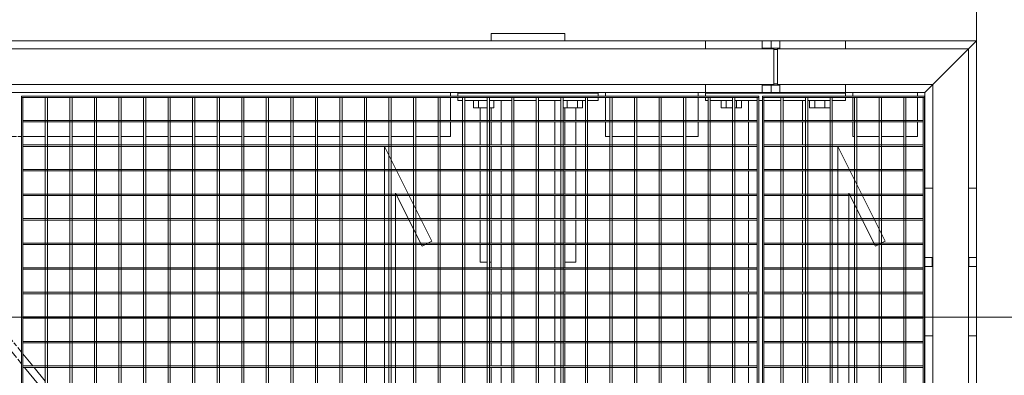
# Model space of a CAD drawing. Header units: metres. Extents: x 70279.8 to 70377.7, y 409251.8 to 409331.5.
# Tile 67 of 244: x 70325.702 to 70327.038, y 409297.771 to 409298.254. Entities that reach past the tile are written whole.
import ezdxf

# ---------------------------------------------------------------- set-up
doc = ezdxf.new("R2010")
doc.units = ezdxf.units.M
doc.linetypes.add('DASHEDX2', pattern=[9.525, 6.35, -3.175])
for name, color, linetype, lineweight in [('Bout', 3, 'Continuous', 0), ('CONTINUOUS', 7, 'Continuous', 18), ('Onderdeel', 2, 'Continuous', 0)]:
    doc.layers.add(name, color=color, linetype=linetype, lineweight=lineweight)
doc.layers.add('stairs&pedestrian', color=2, linetype='Continuous')

# ---------------------------------------------------------------- blocks, each defined once
blk = doc.blocks.new('stelconplaat')
at = {"layer": 'CONTINUOUS'}
for p, q in [((0, 2000), (2000, 2000)), ((0, 0), (0, 2000)), ((2000, 2000), (2000, 0)), ((2000, 0), (0, 0))]:
    blk.add_line(p, q, dxfattribs=at)
blk = doc.blocks.new('*A1294')
at = {"layer": 'Onderdeel', "linetype": 'Continuous', "lineweight": 0}
for p, q in [((884.797, -174.738), (883.831, -174.738)), ((883.831, -174.738), (883.831, -200.812)), ((884.797, -200.812), (884.797, -174.738)), ((884.797, -200.812), (883.831, -200.812))]:
    blk.add_line(p, q, dxfattribs=at)
blk = doc.blocks.new('*A1296')
at = {"layer": 'Onderdeel', "linetype": 'Continuous', "lineweight": 0}
for p, q in [((883.614, -198.962), (883.614, -176.588)), ((885.014, -198.962), (885.014, -176.588)), ((883.614, -204.909), (883.614, -202.762)), ((885.014, -206.309), (885.014, -202.762)), ((883.831, -205.126), (883.614, -204.909)), ((885.014, -206.309), (884.797, -206.092))]:
    blk.add_line(p, q, dxfattribs=at)
blk = doc.blocks.new('*A1298')
at = {"layer": 'Onderdeel', "linetype": 'Continuous', "lineweight": 0}
for p, q in [((875.53, -193.145), (876.156, -193.145)), ((876.196, -193.145), (876.822, -193.145)), ((876.862, -193.145), (877.488, -193.145)), ((877.528, -193.145), (878.154, -193.145)), ((878.194, -193.145), (878.82, -193.145)), ((878.86, -193.145), (879.486, -193.145)), ((879.526, -193.145), (880.152, -193.145)), ((880.192, -193.145), (880.818, -193.145)), ((880.858, -193.145), (881.484, -193.145)), ((881.524, -193.145), (882.15, -193.145)), ((882.19, -193.145), (882.816, -193.145)), ((882.856, -193.145), (883.194, -193.145)), ((883.594, -193.145), (883.614, -193.145)), ((885.014, -193.145), (885.214, -193.145)), ((885.214, -193.145), (885.214, -195.145)), ((875.53, -195.145), (876.156, -195.145)), ((876.196, -195.145), (876.822, -195.145)), ((876.862, -195.145), (877.488, -195.145)), ((877.528, -195.145), (878.154, -195.145)), ((878.194, -195.145), (878.82, -195.145)), ((878.86, -195.145), (879.486, -195.145)), ((879.526, -195.145), (880.152, -195.145)), ((880.192, -195.145), (880.818, -195.145)), ((880.858, -195.145), (881.484, -195.145)), ((881.524, -195.145), (882.15, -195.145)), ((882.19, -195.145), (882.816, -195.145)), ((882.856, -195.145), (883.194, -195.145)), ((883.594, -195.145), (883.614, -195.145)), ((885.014, -195.145), (885.214, -195.145))]:
    blk.add_line(p, q, dxfattribs=at)
blk = doc.blocks.new('*A1299')
at = {"layer": 'Onderdeel', "linetype": 'Continuous', "lineweight": 0}
for p, q in [((875.53, -200.132), (876.156, -200.132)), ((876.196, -200.132), (876.822, -200.132)), ((876.862, -200.132), (877.488, -200.132)), ((877.528, -200.132), (878.154, -200.132)), ((878.194, -200.132), (878.82, -200.132)), ((878.86, -200.132), (879.486, -200.132)), ((879.526, -200.132), (880.152, -200.132)), ((880.192, -200.132), (880.818, -200.132)), ((880.858, -200.132), (881.484, -200.132)), ((881.524, -200.132), (882.15, -200.132)), ((882.19, -200.132), (882.816, -200.132)), ((882.856, -200.132), (883.394, -200.132)), ((883.394, -200.364), (883.394, -200.132)), ((883.394, -200.504), (883.394, -200.404)), ((883.394, -201.009), (883.394, -200.544)), ((883.394, -201.592), (883.394, -201.069)), ((875.53, -201.592), (876.156, -201.592)), ((876.196, -201.592), (876.822, -201.592)), ((876.862, -201.592), (877.488, -201.592)), ((877.528, -201.592), (878.154, -201.592)), ((878.194, -201.592), (878.82, -201.592)), ((878.86, -201.592), (879.486, -201.592)), ((879.526, -201.592), (880.152, -201.592)), ((880.192, -201.592), (880.818, -201.592)), ((880.858, -201.592), (881.484, -201.592)), ((881.524, -201.592), (882.15, -201.592)), ((882.19, -201.592), (882.816, -201.592)), ((882.856, -201.592), (883.394, -201.592))]:
    blk.add_line(p, q, dxfattribs=at)
blk = doc.blocks.new('*A1301')
at = {"layer": 'Onderdeel', "linetype": 'Continuous', "lineweight": 0}
for p, q in [((875.53, -193.415), (876.156, -193.415)), ((876.196, -193.415), (876.822, -193.415)), ((876.862, -193.415), (877.488, -193.415)), ((877.528, -193.415), (878.154, -193.415)), ((878.194, -193.415), (878.82, -193.415)), ((878.86, -193.415), (879.486, -193.415)), ((879.526, -193.415), (880.152, -193.415)), ((880.192, -193.415), (880.818, -193.415)), ((880.858, -193.415), (881.484, -193.415)), ((881.524, -193.415), (882.15, -193.415)), ((882.19, -193.415), (882.816, -193.415)), ((882.856, -193.415), (883.394, -193.415)), ((883.394, -193.704), (883.394, -193.415)), ((883.394, -194.37), (883.394, -193.764)), ((883.394, -194.875), (883.394, -194.43)), ((875.53, -194.875), (876.156, -194.875)), ((876.196, -194.875), (876.822, -194.875)), ((876.862, -194.875), (877.488, -194.875)), ((877.528, -194.875), (878.154, -194.875)), ((878.194, -194.875), (878.82, -194.875)), ((878.86, -194.875), (879.486, -194.875)), ((879.526, -194.875), (880.152, -194.875)), ((880.192, -194.875), (880.818, -194.875)), ((880.858, -194.875), (881.484, -194.875)), ((881.524, -194.875), (882.15, -194.875)), ((882.19, -194.875), (882.816, -194.875)), ((882.856, -194.875), (883.394, -194.875))]:
    blk.add_line(p, q, dxfattribs=at)
blk = doc.blocks.new('*A1313')
at = {"layer": 'Onderdeel', "linetype": 'Continuous', "lineweight": 0}
for p, q in [((871.724, -204.909), (877.015, -204.909)), ((881.015, -204.909), (883.614, -204.909)), ((883.831, -205.126), (883.614, -204.909)), ((885.014, -206.309), (884.797, -206.092)), ((871.724, -206.309), (877.015, -206.309)), ((881.015, -206.309), (885.014, -206.309))]:
    blk.add_line(p, q, dxfattribs=at)
blk = doc.blocks.new('*A1314')
at = {"layer": 'Bout', "linetype": 'Continuous', "lineweight": 0}
for p, q in [((883.194, -192.668), (883.194, -193.038)), ((883.194, -192.668), (883.394, -192.668)), ((883.194, -192.807), (883.394, -192.807)), ((883.594, -192.785), (883.614, -192.785)), ((883.194, -193.098), (883.194, -193.222)), ((883.594, -193.105), (883.614, -193.105)), ((883.194, -193.222), (883.394, -193.222)), ((883.194, -195.096), (883.194, -195.622)), ((883.194, -195.207), (883.394, -195.207)), ((883.594, -195.185), (883.614, -195.185)), ((883.194, -195.484), (883.394, -195.484)), ((883.594, -195.505), (883.614, -195.505)), ((883.194, -195.622), (883.394, -195.622))]:
    blk.add_line(p, q, dxfattribs=at)
blk = doc.blocks.new('*A1315')
at = {"layer": 'Bout', "linetype": 'Continuous', "lineweight": 0}
for p, q in [((883.194, -199.385), (883.194, -199.698)), ((883.194, -199.385), (883.394, -199.385)), ((883.194, -199.523), (883.394, -199.523)), ((883.594, -199.502), (883.614, -199.502)), ((883.194, -199.758), (883.194, -199.939)), ((883.194, -199.8), (883.394, -199.8)), ((883.194, -199.939), (883.394, -199.939)), ((883.594, -199.822), (883.614, -199.822)), ((883.194, -201.785), (883.194, -202.339)), ((883.194, -201.785), (883.394, -201.785)), ((883.194, -201.923), (883.394, -201.923)), ((883.594, -201.902), (883.614, -201.902)), ((883.194, -202.2), (883.394, -202.2)), ((883.194, -202.339), (883.394, -202.339)), ((883.594, -202.222), (883.614, -202.222))]:
    blk.add_line(p, q, dxfattribs=at)
blk = doc.blocks.new('*A1316')
at = {"layer": 'Onderdeel', "linetype": 'Continuous', "lineweight": 0}
for p, q in [((879.006, -193.038), (879.006, -192.845)), ((879.006, -192.845), (879.486, -192.845)), ((879.526, -192.845), (880.152, -192.845)), ((880.192, -192.845), (880.818, -192.845)), ((880.858, -192.845), (881.484, -192.845)), ((881.524, -192.845), (882.15, -192.845)), ((882.19, -192.845), (882.816, -192.845)), ((882.856, -192.845), (883.194, -192.845)), ((879.006, -193.145), (879.006, -193.098)), ((879.006, -195.445), (879.006, -195.145)), ((879.006, -195.445), (879.486, -195.445)), ((879.526, -195.445), (880.152, -195.445)), ((880.192, -195.445), (880.818, -195.445)), ((880.858, -195.445), (881.484, -195.445)), ((881.524, -195.445), (882.15, -195.445)), ((882.19, -195.445), (882.816, -195.445)), ((882.856, -195.445), (883.194, -195.445))]:
    blk.add_line(p, q, dxfattribs=at)
blk = doc.blocks.new('*A1317')
at = {"layer": 'Onderdeel', "linetype": 'Continuous', "lineweight": 0}
for p, q in [((883.394, -192.245), (883.474, -192.245)), ((883.394, -192.372), (883.394, -192.245)), ((883.514, -192.245), (883.594, -192.245)), ((883.594, -196.045), (883.594, -192.245)), ((883.394, -193.038), (883.394, -192.432)), ((883.394, -193.704), (883.394, -193.098)), ((883.394, -194.37), (883.394, -193.764)), ((883.394, -195.036), (883.394, -194.43)), ((883.394, -195.702), (883.394, -195.096)), ((883.394, -196.045), (883.394, -195.762)), ((883.394, -196.045), (883.474, -196.045)), ((883.514, -196.045), (883.594, -196.045))]:
    blk.add_line(p, q, dxfattribs=at)
blk = doc.blocks.new('*A1318')
at = {"layer": 'Onderdeel', "linetype": 'Continuous', "lineweight": 0}
for p, q in [((883.394, -198.962), (883.474, -198.962)), ((883.394, -199.032), (883.394, -198.962)), ((883.514, -198.962), (883.594, -198.962)), ((883.594, -202.762), (883.594, -198.962)), ((883.394, -199.698), (883.394, -199.092)), ((883.394, -200.364), (883.394, -199.758)), ((883.394, -200.504), (883.394, -200.404)), ((883.394, -201.009), (883.394, -200.544)), ((883.394, -201.675), (883.394, -201.069)), ((883.394, -202.341), (883.394, -201.735)), ((883.394, -202.762), (883.394, -202.401)), ((883.394, -202.762), (883.474, -202.762)), ((883.514, -202.762), (883.594, -202.762))]:
    blk.add_line(p, q, dxfattribs=at)
blk = doc.blocks.new('*A1319')
at = {"layer": 'Onderdeel', "linetype": 'Continuous', "lineweight": 0}
for p, q in [((883.614, -198.962), (883.831, -198.962)), ((883.614, -200.502), (883.614, -198.962)), ((884.797, -198.962), (885.014, -198.962)), ((885.014, -200.502), (885.014, -198.962)), ((883.614, -202.762), (883.614, -200.982)), ((885.014, -202.762), (885.014, -200.982)), ((883.614, -202.762), (883.831, -202.762)), ((884.797, -202.762), (885.014, -202.762))]:
    blk.add_line(p, q, dxfattribs=at)
blk = doc.blocks.new('*A1320')
at = {"layer": 'Onderdeel', "linetype": 'Continuous', "lineweight": 0}
for p, q in [((877.015, -204.909), (878.895, -204.909)), ((877.015, -205.126), (877.015, -204.909)), ((879.135, -204.909), (881.015, -204.909)), ((881.015, -205.126), (881.015, -204.909)), ((877.015, -206.309), (877.015, -206.092)), ((881.015, -206.309), (881.015, -206.092)), ((877.015, -206.309), (878.895, -206.309)), ((879.135, -206.309), (881.015, -206.309))]:
    blk.add_line(p, q, dxfattribs=at)
blk = doc.blocks.new('*A1321')
at = {"layer": 'Onderdeel', "linetype": 'Continuous', "lineweight": 0}
for p, q in [((882.414, -203.007), (882.414, -202.962)), ((882.414, -202.962), (882.816, -202.962)), ((882.856, -202.962), (883.474, -202.962)), ((883.514, -202.962), (883.614, -202.962)), ((882.414, -203.673), (882.414, -203.067)), ((882.414, -204.339), (882.414, -203.733)), ((882.414, -204.709), (882.414, -204.399)), ((882.414, -204.709), (882.816, -204.709)), ((882.856, -204.709), (883.474, -204.709)), ((883.514, -204.709), (883.614, -204.709))]:
    blk.add_line(p, q, dxfattribs=at)
blk = doc.blocks.new('*A1322')
at = {"layer": 'Onderdeel', "linetype": 'Continuous', "lineweight": 0}
for p, q in [((882.414, -196.368), (882.414, -196.245)), ((882.414, -196.245), (882.816, -196.245)), ((882.856, -196.245), (883.474, -196.245)), ((883.514, -196.245), (883.614, -196.245)), ((882.414, -197.034), (882.414, -196.428)), ((882.414, -197.7), (882.414, -197.094)), ((882.414, -198.366), (882.414, -197.76)), ((882.414, -198.762), (882.414, -198.426)), ((882.414, -198.762), (882.816, -198.762)), ((882.856, -198.762), (883.474, -198.762)), ((883.514, -198.762), (883.614, -198.762))]:
    blk.add_line(p, q, dxfattribs=at)
blk = doc.blocks.new('*A1326')
at = {"layer": 'Onderdeel', "linetype": 'Continuous', "lineweight": 0}
for p, q in [((882.414, -176.934), (882.414, -176.788)), ((882.414, -176.788), (882.816, -176.788)), ((882.856, -176.788), (883.474, -176.788)), ((883.514, -176.788), (883.614, -176.788)), ((882.414, -177.6), (882.414, -176.994)), ((882.414, -178.266), (882.414, -177.66)), ((882.414, -178.932), (882.414, -178.326)), ((882.414, -179.598), (882.414, -178.992)), ((882.414, -180.264), (882.414, -179.658)), ((882.414, -180.404), (882.414, -180.304)), ((882.414, -181.05), (882.414, -180.444)), ((882.414, -181.716), (882.414, -181.11)), ((882.414, -182.382), (882.414, -181.776)), ((882.414, -183.048), (882.414, -182.442)), ((882.414, -183.714), (882.414, -183.108)), ((882.414, -184.38), (882.414, -183.774)), ((882.414, -185.046), (882.414, -184.44)), ((882.414, -185.712), (882.414, -185.106)), ((882.414, -186.378), (882.414, -185.772)), ((882.414, -187.044), (882.414, -186.438)), ((882.414, -187.71), (882.414, -187.104)), ((882.414, -188.376), (882.414, -187.77)), ((882.414, -189.042), (882.414, -188.436)), ((882.414, -189.708), (882.414, -189.102)), ((882.414, -190.374), (882.414, -189.768)), ((882.414, -191.04), (882.414, -190.434)), ((882.414, -191.706), (882.414, -191.1)), ((882.414, -192.045), (882.414, -191.766)), ((882.414, -192.045), (882.816, -192.045)), ((882.856, -192.045), (883.474, -192.045)), ((883.514, -192.045), (883.614, -192.045))]:
    blk.add_line(p, q, dxfattribs=at)
blk = doc.blocks.new('*A1330')
at = {"layer": 'Onderdeel', "linetype": 'Continuous', "lineweight": 0}
for p, q in [((883.831, -205.126), (858.261, -205.126)), ((884.797, -206.092), (883.831, -205.126)), ((858.261, -206.092), (884.797, -206.092))]:
    blk.add_line(p, q, dxfattribs=at)
blk = doc.blocks.new('*A1331')
at = {"layer": 'Onderdeel', "linetype": 'Continuous', "lineweight": 0}
for p, q in [((883.614, -200.982), (883.614, -200.742)), ((883.614, -200.742), (883.814, -200.742)), ((883.814, -200.982), (883.814, -200.742)), ((883.814, -200.742), (883.831, -200.742)), ((883.847, -200.912), (883.847, -200.812)), ((884.78, -200.912), (884.78, -200.812)), ((884.797, -200.742), (884.814, -200.742)), ((884.814, -200.742), (884.814, -200.982)), ((884.814, -200.742), (885.014, -200.742)), ((885.014, -200.982), (885.014, -200.742)), ((883.831, -200.982), (883.614, -200.982)), ((884.814, -200.982), (884.797, -200.982)), ((884.814, -200.982), (885.014, -200.982))]:
    blk.add_line(p, q, dxfattribs=at)
blk = doc.blocks.new('*A1333')
at = {"layer": 'Onderdeel', "linetype": 'Continuous', "lineweight": 0}
for p, q in [((878.895, -204.909), (878.895, -205.126)), ((878.895, -204.909), (879.135, -204.909)), ((878.895, -205.109), (879.135, -205.109)), ((879.135, -204.909), (879.135, -205.126)), ((878.895, -206.092), (878.895, -206.109)), ((878.895, -206.109), (879.135, -206.109)), ((878.895, -206.109), (878.895, -206.309)), ((879.135, -206.092), (879.135, -206.309)), ((878.895, -206.309), (879.135, -206.309))]:
    blk.add_line(p, q, dxfattribs=at)
blk = doc.blocks.new('*A1336')
at = {"layer": 'Onderdeel', "linetype": 'Continuous', "lineweight": 0}
for p, q in [((884.797, -200.912), (883.831, -200.912)), ((883.831, -205.126), (883.831, -200.912)), ((884.797, -206.092), (884.797, -200.912)), ((883.831, -205.126), (884.797, -206.092))]:
    blk.add_line(p, q, dxfattribs=at)
blk = doc.blocks.new('*A1507')
at = {"layer": 'Onderdeel', "linetype": 'Continuous', "lineweight": 0}
for p, q in [((883.474, -204.864), (859.554, -204.864)), ((883.474, -204.864), (883.474, -204.904)), ((883.474, -204.904), (859.554, -204.904))]:
    blk.add_line(p, q, dxfattribs=at)
blk = doc.blocks.new('*A1508')
at = {"layer": 'Onderdeel', "linetype": 'Continuous', "lineweight": 0}
for p, q in [((859.554, -201.009), (883.474, -201.009)), ((883.474, -201.069), (859.554, -201.069)), ((883.474, -201.009), (883.474, -201.069))]:
    blk.add_line(p, q, dxfattribs=at)
blk = doc.blocks.new('*A1509')
at = {"layer": 'Onderdeel', "linetype": 'Continuous', "lineweight": 0}
for p, q in [((882.15, -202.554), (862.15, -202.554)), ((882.15, -202.554), (879.581, -203.838)), ((880.879, -202.854), (860.879, -202.854)), ((880.879, -202.854), (879.447, -203.57)), ((879.581, -203.838), (879.447, -203.57))]:
    blk.add_line(p, q, dxfattribs=at)
blk = doc.blocks.new('*A1510')
at = {"layer": 'Onderdeel', "linetype": 'Continuous', "lineweight": 0}
for p, q in [((883.474, -201.675), (863.5, -201.675)), ((883.474, -201.675), (883.474, -201.735)), ((883.474, -201.735), (863.53, -201.735))]:
    blk.add_line(p, q, dxfattribs=at)
blk = doc.blocks.new('*A1511')
at = {"layer": 'Onderdeel', "linetype": 'Continuous', "lineweight": 0}
for p, q in [((883.474, -202.401), (862.456, -202.401)), ((883.474, -202.341), (862.576, -202.341)), ((883.474, -202.341), (883.474, -202.401))]:
    blk.add_line(p, q, dxfattribs=at)
blk = doc.blocks.new('*A1512')
at = {"layer": 'Onderdeel', "linetype": 'Continuous', "lineweight": 0}
for p, q in [((880.573, -203.007), (859.554, -203.007)), ((883.474, -203.007), (881.244, -203.007)), ((883.474, -203.007), (883.474, -203.067)), ((880.453, -203.067), (859.554, -203.067)), ((883.474, -203.067), (881.124, -203.067))]:
    blk.add_line(p, q, dxfattribs=at)
at = {"layer": 'Onderdeel', "linetype": 'DASHEDX2', "lineweight": 0}
for p, q in [((881.244, -203.007), (880.573, -203.007)), ((881.124, -203.067), (880.453, -203.067))]:
    blk.add_line(p, q, dxfattribs=at)
blk = doc.blocks.new('*A1513')
at = {"layer": 'Onderdeel', "linetype": 'Continuous', "lineweight": 0}
for p, q in [((879.499, -203.673), (859.554, -203.673)), ((879.529, -203.733), (859.554, -203.733)), ((883.474, -203.733), (879.792, -203.733)), ((883.474, -203.673), (879.912, -203.673)), ((883.474, -203.673), (883.474, -203.733))]:
    blk.add_line(p, q, dxfattribs=at)
at = {"layer": 'Onderdeel', "linetype": 'DASHEDX2', "lineweight": 0}
for p, q in [((879.912, -203.673), (879.499, -203.673)), ((879.792, -203.733), (879.529, -203.733))]:
    blk.add_line(p, q, dxfattribs=at)
blk = doc.blocks.new('*A1514')
at = {"layer": 'Onderdeel', "linetype": 'Continuous', "lineweight": 0}
for p, q in [((859.554, -204.339), (883.474, -204.339)), ((883.474, -204.339), (883.474, -204.399)), ((883.474, -204.399), (859.554, -204.399))]:
    blk.add_line(p, q, dxfattribs=at)
blk = doc.blocks.new('*A1515')
at = {"layer": 'Onderdeel', "linetype": 'Continuous', "lineweight": 0}
for p, q in [((883.474, -200.504), (859.554, -200.504)), ((859.554, -200.544), (883.474, -200.544)), ((883.474, -200.544), (883.474, -200.504))]:
    blk.add_line(p, q, dxfattribs=at)
blk = doc.blocks.new('*A1526')
at = {"layer": 'Onderdeel', "linetype": 'Continuous', "lineweight": 0}
for p, q in [((883.474, -180.404), (859.554, -180.404)), ((859.554, -180.444), (883.474, -180.444)), ((883.474, -180.444), (883.474, -180.404))]:
    blk.add_line(p, q, dxfattribs=at)
blk = doc.blocks.new('*A1527')
at = {"layer": 'Onderdeel', "linetype": 'Continuous', "lineweight": 0}
for p, q in [((883.474, -180.404), (883.474, -200.404)), ((883.514, -180.404), (883.474, -180.404)), ((883.514, -200.404), (883.514, -180.404)), ((883.474, -200.404), (883.514, -200.404))]:
    blk.add_line(p, q, dxfattribs=at)
blk = doc.blocks.new('*A1528')
at = {"layer": 'Onderdeel', "linetype": 'Continuous', "lineweight": 0}
for p, q in [((883.474, -200.364), (859.554, -200.364)), ((883.474, -200.404), (859.554, -200.404)), ((883.474, -200.364), (883.474, -200.404))]:
    blk.add_line(p, q, dxfattribs=at)
blk = doc.blocks.new('*A1530')
at = {"layer": 'Onderdeel', "linetype": 'Continuous', "lineweight": 0}
for p, q in [((859.554, -181.05), (883.474, -181.05)), ((883.474, -181.11), (859.554, -181.11)), ((883.474, -181.05), (883.474, -181.11))]:
    blk.add_line(p, q, dxfattribs=at)
blk = doc.blocks.new('*A1531')
at = {"layer": 'Onderdeel', "linetype": 'Continuous', "lineweight": 0}
for p, q in [((882.816, -180.444), (882.816, -200.364)), ((882.856, -180.444), (882.816, -180.444)), ((882.856, -180.444), (882.856, -200.364)), ((882.856, -200.364), (882.816, -200.364))]:
    blk.add_line(p, q, dxfattribs=at)
blk = doc.blocks.new('*A1532')
at = {"layer": 'Onderdeel', "linetype": 'Continuous', "lineweight": 0}
for p, q in [((882.15, -190.254), (862.15, -190.254)), ((882.15, -190.254), (879.581, -191.538)), ((880.879, -190.554), (860.879, -190.554)), ((880.879, -190.554), (879.447, -191.27)), ((879.581, -191.538), (879.447, -191.27))]:
    blk.add_line(p, q, dxfattribs=at)
blk = doc.blocks.new('*A1533')
at = {"layer": 'Onderdeel', "linetype": 'Continuous', "lineweight": 0}
for p, q in [((882.15, -180.444), (882.15, -200.364)), ((882.19, -180.444), (882.15, -180.444)), ((882.19, -180.444), (882.19, -200.364)), ((882.19, -200.364), (882.15, -200.364))]:
    blk.add_line(p, q, dxfattribs=at)
blk = doc.blocks.new('*A1534')
at = {"layer": 'Onderdeel', "linetype": 'Continuous', "lineweight": 0}
for p, q in [((881.484, -180.444), (881.484, -190.254)), ((881.524, -180.444), (881.484, -180.444)), ((881.524, -180.444), (881.524, -190.254)), ((881.484, -200.364), (881.484, -190.587)), ((881.524, -190.567), (881.524, -200.364)), ((881.524, -200.364), (881.484, -200.364))]:
    blk.add_line(p, q, dxfattribs=at)
at = {"layer": 'Onderdeel', "linetype": 'DASHEDX2', "lineweight": 0}
for p, q in [((881.484, -190.254), (881.484, -190.587)), ((881.524, -190.254), (881.524, -190.567))]:
    blk.add_line(p, q, dxfattribs=at)
blk = doc.blocks.new('*A1535')
at = {"layer": 'Onderdeel', "linetype": 'Continuous', "lineweight": 0}
for p, q in [((880.818, -180.444), (880.818, -190.254)), ((880.858, -180.444), (880.818, -180.444)), ((880.858, -180.444), (880.858, -190.254)), ((880.818, -190.554), (880.818, -190.584)), ((880.858, -190.554), (880.858, -190.564)), ((880.818, -190.92), (880.818, -200.364)), ((880.858, -190.9), (880.858, -200.364)), ((880.858, -200.364), (880.818, -200.364))]:
    blk.add_line(p, q, dxfattribs=at)
at = {"layer": 'Onderdeel', "linetype": 'DASHEDX2', "lineweight": 0}
for p, q in [((880.818, -190.254), (880.818, -190.554)), ((880.858, -190.254), (880.858, -190.9)), ((880.818, -190.584), (880.818, -190.92))]:
    blk.add_line(p, q, dxfattribs=at)
blk = doc.blocks.new('*A1536')
at = {"layer": 'Onderdeel', "linetype": 'Continuous', "lineweight": 0}
for p, q in [((880.152, -180.444), (880.152, -190.254)), ((880.192, -180.444), (880.152, -180.444)), ((880.192, -180.444), (880.192, -190.254)), ((880.152, -190.554), (880.152, -190.917)), ((880.192, -190.554), (880.192, -190.897)), ((880.152, -191.253), (880.152, -200.364)), ((880.192, -191.233), (880.192, -200.364)), ((880.192, -200.364), (880.152, -200.364))]:
    blk.add_line(p, q, dxfattribs=at)
at = {"layer": 'Onderdeel', "linetype": 'DASHEDX2', "lineweight": 0}
for p, q in [((880.152, -190.254), (880.152, -190.554)), ((880.192, -190.254), (880.192, -190.554)), ((880.152, -190.917), (880.152, -191.253)), ((880.192, -190.897), (880.192, -191.233))]:
    blk.add_line(p, q, dxfattribs=at)
blk = doc.blocks.new('*A1537')
at = {"layer": 'Onderdeel', "linetype": 'Continuous', "lineweight": 0}
for p, q in [((879.486, -180.444), (879.486, -190.254)), ((879.526, -180.444), (879.486, -180.444)), ((879.526, -180.444), (879.526, -190.254)), ((879.486, -190.554), (879.486, -191.25)), ((879.526, -190.554), (879.526, -191.23)), ((879.486, -191.348), (879.486, -200.364)), ((879.526, -191.428), (879.526, -200.364)), ((879.526, -200.364), (879.486, -200.364))]:
    blk.add_line(p, q, dxfattribs=at)
at = {"layer": 'Onderdeel', "linetype": 'DASHEDX2', "lineweight": 0}
for p, q in [((879.486, -190.254), (879.486, -190.554)), ((879.526, -190.254), (879.526, -190.554)), ((879.486, -191.25), (879.486, -191.348)), ((879.526, -191.23), (879.526, -191.428))]:
    blk.add_line(p, q, dxfattribs=at)
blk = doc.blocks.new('*A1538')
at = {"layer": 'Onderdeel', "linetype": 'Continuous', "lineweight": 0}
for p, q in [((878.82, -180.444), (878.82, -190.254)), ((878.86, -180.444), (878.82, -180.444)), ((878.86, -180.444), (878.86, -190.254)), ((878.82, -200.364), (878.82, -190.554)), ((878.86, -190.554), (878.86, -200.364)), ((878.86, -200.364), (878.82, -200.364))]:
    blk.add_line(p, q, dxfattribs=at)
at = {"layer": 'Onderdeel', "linetype": 'DASHEDX2', "lineweight": 0}
for p, q in [((878.82, -190.254), (878.82, -190.554)), ((878.86, -190.254), (878.86, -190.554))]:
    blk.add_line(p, q, dxfattribs=at)
blk = doc.blocks.new('*A1539')
at = {"layer": 'Onderdeel', "linetype": 'Continuous', "lineweight": 0}
for p, q in [((878.154, -180.444), (878.154, -190.254)), ((878.194, -180.444), (878.154, -180.444)), ((878.194, -180.444), (878.194, -190.254)), ((878.154, -200.364), (878.154, -190.554)), ((878.194, -190.554), (878.194, -200.364)), ((878.194, -200.364), (878.154, -200.364))]:
    blk.add_line(p, q, dxfattribs=at)
at = {"layer": 'Onderdeel', "linetype": 'DASHEDX2', "lineweight": 0}
for p, q in [((878.154, -190.254), (878.154, -190.554)), ((878.194, -190.254), (878.194, -190.554))]:
    blk.add_line(p, q, dxfattribs=at)
blk = doc.blocks.new('*A1540')
at = {"layer": 'Onderdeel', "linetype": 'Continuous', "lineweight": 0}
for p, q in [((877.488, -180.444), (877.488, -190.254)), ((877.528, -180.444), (877.488, -180.444)), ((877.528, -180.444), (877.528, -190.254)), ((877.488, -200.364), (877.488, -190.554)), ((877.528, -190.554), (877.528, -200.364)), ((877.528, -200.364), (877.488, -200.364))]:
    blk.add_line(p, q, dxfattribs=at)
at = {"layer": 'Onderdeel', "linetype": 'DASHEDX2', "lineweight": 0}
for p, q in [((877.488, -190.254), (877.488, -190.554)), ((877.528, -190.254), (877.528, -190.554))]:
    blk.add_line(p, q, dxfattribs=at)
blk = doc.blocks.new('*A1541')
at = {"layer": 'Onderdeel', "linetype": 'Continuous', "lineweight": 0}
for p, q in [((876.822, -180.444), (876.822, -190.254)), ((876.862, -180.444), (876.822, -180.444)), ((876.862, -180.444), (876.862, -190.254)), ((876.822, -200.364), (876.822, -190.554)), ((876.862, -190.554), (876.862, -200.364)), ((876.862, -200.364), (876.822, -200.364))]:
    blk.add_line(p, q, dxfattribs=at)
at = {"layer": 'Onderdeel', "linetype": 'DASHEDX2', "lineweight": 0}
for p, q in [((876.822, -190.254), (876.822, -190.554)), ((876.862, -190.254), (876.862, -190.554))]:
    blk.add_line(p, q, dxfattribs=at)
blk = doc.blocks.new('*A1542')
at = {"layer": 'Onderdeel', "linetype": 'Continuous', "lineweight": 0}
for p, q in [((876.156, -180.444), (876.156, -190.254)), ((876.196, -180.444), (876.156, -180.444)), ((876.196, -180.444), (876.196, -190.254)), ((876.156, -200.364), (876.156, -190.554)), ((876.196, -190.554), (876.196, -200.364)), ((876.196, -200.364), (876.156, -200.364))]:
    blk.add_line(p, q, dxfattribs=at)
at = {"layer": 'Onderdeel', "linetype": 'DASHEDX2', "lineweight": 0}
for p, q in [((876.156, -190.254), (876.156, -190.554)), ((876.196, -190.254), (876.196, -190.554))]:
    blk.add_line(p, q, dxfattribs=at)
blk = doc.blocks.new('*A1567')
at = {"layer": 'Onderdeel', "linetype": 'Continuous', "lineweight": 0}
for p, q in [((859.554, -181.716), (883.474, -181.716)), ((883.474, -181.776), (859.554, -181.776)), ((883.474, -181.716), (883.474, -181.776))]:
    blk.add_line(p, q, dxfattribs=at)
blk = doc.blocks.new('*A1568')
at = {"layer": 'Onderdeel', "linetype": 'Continuous', "lineweight": 0}
for p, q in [((859.554, -182.382), (883.474, -182.382)), ((883.474, -182.442), (859.554, -182.442)), ((883.474, -182.382), (883.474, -182.442))]:
    blk.add_line(p, q, dxfattribs=at)
blk = doc.blocks.new('*A1569')
at = {"layer": 'Onderdeel', "linetype": 'Continuous', "lineweight": 0}
for p, q in [((859.554, -183.048), (883.474, -183.048)), ((883.474, -183.108), (859.554, -183.108)), ((883.474, -183.048), (883.474, -183.108))]:
    blk.add_line(p, q, dxfattribs=at)
blk = doc.blocks.new('*A1570')
at = {"layer": 'Onderdeel', "linetype": 'Continuous', "lineweight": 0}
for p, q in [((859.554, -183.714), (883.474, -183.714)), ((883.474, -183.774), (859.554, -183.774)), ((883.474, -183.714), (883.474, -183.774))]:
    blk.add_line(p, q, dxfattribs=at)
blk = doc.blocks.new('*A1571')
at = {"layer": 'Onderdeel', "linetype": 'Continuous', "lineweight": 0}
for p, q in [((859.554, -184.38), (883.474, -184.38)), ((883.474, -184.44), (859.554, -184.44)), ((883.474, -184.38), (883.474, -184.44))]:
    blk.add_line(p, q, dxfattribs=at)
blk = doc.blocks.new('*A1572')
at = {"layer": 'Onderdeel', "linetype": 'Continuous', "lineweight": 0}
for p, q in [((859.554, -185.046), (883.474, -185.046)), ((883.474, -185.106), (859.554, -185.106)), ((883.474, -185.046), (883.474, -185.106))]:
    blk.add_line(p, q, dxfattribs=at)
blk = doc.blocks.new('*A1573')
at = {"layer": 'Onderdeel', "linetype": 'Continuous', "lineweight": 0}
for p, q in [((859.554, -185.712), (883.474, -185.712)), ((883.474, -185.772), (859.554, -185.772)), ((883.474, -185.712), (883.474, -185.772))]:
    blk.add_line(p, q, dxfattribs=at)
blk = doc.blocks.new('*A1574')
at = {"layer": 'Onderdeel', "linetype": 'Continuous', "lineweight": 0}
for p, q in [((859.554, -186.378), (883.474, -186.378)), ((883.474, -186.438), (859.554, -186.438)), ((883.474, -186.378), (883.474, -186.438))]:
    blk.add_line(p, q, dxfattribs=at)
blk = doc.blocks.new('*A1575')
at = {"layer": 'Onderdeel', "linetype": 'Continuous', "lineweight": 0}
for p, q in [((859.554, -187.044), (883.474, -187.044)), ((883.474, -187.104), (859.554, -187.104)), ((883.474, -187.044), (883.474, -187.104))]:
    blk.add_line(p, q, dxfattribs=at)
blk = doc.blocks.new('*A1576')
at = {"layer": 'Onderdeel', "linetype": 'Continuous', "lineweight": 0}
for p, q in [((859.554, -187.71), (883.474, -187.71)), ((883.474, -187.77), (859.554, -187.77)), ((883.474, -187.71), (883.474, -187.77))]:
    blk.add_line(p, q, dxfattribs=at)
blk = doc.blocks.new('*A1577')
at = {"layer": 'Onderdeel', "linetype": 'Continuous', "lineweight": 0}
for p, q in [((859.554, -188.376), (883.474, -188.376)), ((883.474, -188.436), (859.554, -188.436)), ((883.474, -188.376), (883.474, -188.436))]:
    blk.add_line(p, q, dxfattribs=at)
blk = doc.blocks.new('*A1578')
at = {"layer": 'Onderdeel', "linetype": 'Continuous', "lineweight": 0}
for p, q in [((859.554, -189.042), (883.474, -189.042)), ((883.474, -189.102), (859.554, -189.102)), ((883.474, -189.042), (883.474, -189.102))]:
    blk.add_line(p, q, dxfattribs=at)
blk = doc.blocks.new('*A1579')
at = {"layer": 'Onderdeel', "linetype": 'Continuous', "lineweight": 0}
for p, q in [((883.474, -189.768), (863.122, -189.768)), ((883.474, -189.708), (863.242, -189.708)), ((883.474, -189.708), (883.474, -189.768))]:
    blk.add_line(p, q, dxfattribs=at)
blk = doc.blocks.new('*A1580')
at = {"layer": 'Onderdeel', "linetype": 'DASHEDX2', "lineweight": 0}
for p, q in [((881.79, -190.434), (861.119, -190.434)), ((881.91, -190.374), (861.239, -190.374))]:
    blk.add_line(p, q, dxfattribs=at)
at = {"layer": 'Onderdeel', "linetype": 'Continuous', "lineweight": 0}
for p, q in [((883.474, -190.434), (881.79, -190.434)), ((883.474, -190.374), (881.91, -190.374)), ((883.474, -190.374), (883.474, -190.434))]:
    blk.add_line(p, q, dxfattribs=at)
blk = doc.blocks.new('*A1581')
at = {"layer": 'Onderdeel', "linetype": 'Continuous', "lineweight": 0}
for p, q in [((879.907, -191.04), (859.554, -191.04)), ((879.787, -191.1), (859.554, -191.1)), ((883.474, -191.1), (880.458, -191.1)), ((883.474, -191.04), (880.578, -191.04)), ((883.474, -191.04), (883.474, -191.1))]:
    blk.add_line(p, q, dxfattribs=at)
at = {"layer": 'Onderdeel', "linetype": 'DASHEDX2', "lineweight": 0}
for p, q in [((880.458, -191.1), (879.787, -191.1)), ((880.578, -191.04), (879.907, -191.04))]:
    blk.add_line(p, q, dxfattribs=at)
blk = doc.blocks.new('*A1582')
at = {"layer": 'Onderdeel', "linetype": 'Continuous', "lineweight": 0}
for p, q in [((859.554, -191.706), (883.474, -191.706)), ((883.474, -191.766), (859.554, -191.766)), ((883.474, -191.706), (883.474, -191.766))]:
    blk.add_line(p, q, dxfattribs=at)
blk = doc.blocks.new('*A1583')
at = {"layer": 'Onderdeel', "linetype": 'Continuous', "lineweight": 0}
for p, q in [((859.554, -192.372), (883.474, -192.372)), ((883.474, -192.432), (859.554, -192.432)), ((883.474, -192.372), (883.474, -192.432))]:
    blk.add_line(p, q, dxfattribs=at)
blk = doc.blocks.new('*A1584')
at = {"layer": 'Onderdeel', "linetype": 'Continuous', "lineweight": 0}
for p, q in [((859.554, -193.038), (883.474, -193.038)), ((883.474, -193.098), (859.554, -193.098)), ((883.474, -193.038), (883.474, -193.098))]:
    blk.add_line(p, q, dxfattribs=at)
blk = doc.blocks.new('*A1585')
at = {"layer": 'Onderdeel', "linetype": 'Continuous', "lineweight": 0}
for p, q in [((859.554, -193.704), (883.474, -193.704)), ((883.474, -193.764), (859.554, -193.764)), ((883.474, -193.704), (883.474, -193.764))]:
    blk.add_line(p, q, dxfattribs=at)
blk = doc.blocks.new('*A1586')
at = {"layer": 'Onderdeel', "linetype": 'Continuous', "lineweight": 0}
for p, q in [((859.554, -194.37), (883.474, -194.37)), ((883.474, -194.43), (859.554, -194.43)), ((883.474, -194.37), (883.474, -194.43))]:
    blk.add_line(p, q, dxfattribs=at)
blk = doc.blocks.new('*A1587')
at = {"layer": 'Onderdeel', "linetype": 'Continuous', "lineweight": 0}
for p, q in [((859.554, -195.036), (883.474, -195.036)), ((883.474, -195.096), (859.554, -195.096)), ((883.474, -195.036), (883.474, -195.096))]:
    blk.add_line(p, q, dxfattribs=at)
blk = doc.blocks.new('*A1588')
at = {"layer": 'Onderdeel', "linetype": 'Continuous', "lineweight": 0}
for p, q in [((859.554, -195.702), (883.474, -195.702)), ((883.474, -195.762), (859.554, -195.762)), ((883.474, -195.702), (883.474, -195.762))]:
    blk.add_line(p, q, dxfattribs=at)
blk = doc.blocks.new('*A1589')
at = {"layer": 'Onderdeel', "linetype": 'Continuous', "lineweight": 0}
for p, q in [((859.554, -196.368), (883.474, -196.368)), ((883.474, -196.428), (859.554, -196.428)), ((883.474, -196.368), (883.474, -196.428))]:
    blk.add_line(p, q, dxfattribs=at)
blk = doc.blocks.new('*A1590')
at = {"layer": 'Onderdeel', "linetype": 'Continuous', "lineweight": 0}
for p, q in [((859.554, -197.034), (883.474, -197.034)), ((883.474, -197.094), (859.554, -197.094)), ((883.474, -197.034), (883.474, -197.094))]:
    blk.add_line(p, q, dxfattribs=at)
blk = doc.blocks.new('*A1591')
at = {"layer": 'Onderdeel', "linetype": 'Continuous', "lineweight": 0}
for p, q in [((859.554, -197.7), (883.474, -197.7)), ((883.474, -197.76), (859.554, -197.76)), ((883.474, -197.7), (883.474, -197.76))]:
    blk.add_line(p, q, dxfattribs=at)
blk = doc.blocks.new('*A1592')
at = {"layer": 'Onderdeel', "linetype": 'Continuous', "lineweight": 0}
for p, q in [((859.554, -198.366), (883.474, -198.366)), ((883.474, -198.426), (859.554, -198.426)), ((883.474, -198.366), (883.474, -198.426))]:
    blk.add_line(p, q, dxfattribs=at)
blk = doc.blocks.new('*A1593')
at = {"layer": 'Onderdeel', "linetype": 'Continuous', "lineweight": 0}
for p, q in [((859.554, -199.032), (883.474, -199.032)), ((883.474, -199.092), (859.554, -199.092)), ((883.474, -199.032), (883.474, -199.092))]:
    blk.add_line(p, q, dxfattribs=at)
blk = doc.blocks.new('*A1594')
at = {"layer": 'Onderdeel', "linetype": 'Continuous', "lineweight": 0}
for p, q in [((859.554, -199.698), (883.474, -199.698)), ((883.474, -199.758), (859.554, -199.758)), ((883.474, -199.698), (883.474, -199.758))]:
    blk.add_line(p, q, dxfattribs=at)
blk = doc.blocks.new('*A1607')
at = {"layer": 'Onderdeel', "linetype": 'Continuous', "lineweight": 0}
for p, q in [((876.822, -200.544), (876.822, -202.554)), ((876.862, -200.544), (876.822, -200.544)), ((876.862, -200.544), (876.862, -202.554)), ((876.822, -204.864), (876.822, -202.854)), ((876.862, -202.854), (876.862, -204.864)), ((876.862, -204.864), (876.822, -204.864))]:
    blk.add_line(p, q, dxfattribs=at)
at = {"layer": 'Onderdeel', "linetype": 'DASHEDX2', "lineweight": 0}
for p, q in [((876.822, -202.554), (876.822, -202.854)), ((876.862, -202.554), (876.862, -202.854))]:
    blk.add_line(p, q, dxfattribs=at)
blk = doc.blocks.new('*A1608')
at = {"layer": 'Onderdeel', "linetype": 'Continuous', "lineweight": 0}
for p, q in [((876.156, -200.544), (876.156, -202.554)), ((876.196, -200.544), (876.156, -200.544)), ((876.196, -200.544), (876.196, -202.554)), ((876.156, -204.864), (876.156, -202.854)), ((876.196, -202.854), (876.196, -204.864)), ((876.196, -204.864), (876.156, -204.864))]:
    blk.add_line(p, q, dxfattribs=at)
at = {"layer": 'Onderdeel', "linetype": 'DASHEDX2', "lineweight": 0}
for p, q in [((876.156, -202.554), (876.156, -202.854)), ((876.196, -202.554), (876.196, -202.854))]:
    blk.add_line(p, q, dxfattribs=at)
blk = doc.blocks.new('*A1622')
at = {"layer": 'Onderdeel', "linetype": 'Continuous', "lineweight": 0}
for p, q in [((883.474, -200.504), (883.474, -204.904)), ((883.514, -200.504), (883.474, -200.504)), ((883.514, -204.904), (883.514, -200.504)), ((883.474, -204.904), (883.514, -204.904))]:
    blk.add_line(p, q, dxfattribs=at)
blk = doc.blocks.new('*A1623')
at = {"layer": 'Onderdeel', "linetype": 'Continuous', "lineweight": 0}
for p, q in [((882.816, -200.544), (882.816, -204.864)), ((882.856, -200.544), (882.816, -200.544)), ((882.856, -200.544), (882.856, -204.864)), ((882.856, -204.864), (882.816, -204.864))]:
    blk.add_line(p, q, dxfattribs=at)
blk = doc.blocks.new('*A1624')
at = {"layer": 'Onderdeel', "linetype": 'Continuous', "lineweight": 0}
for p, q in [((882.15, -200.544), (882.15, -204.864)), ((882.19, -200.544), (882.15, -200.544)), ((882.19, -200.544), (882.19, -204.864)), ((882.19, -204.864), (882.15, -204.864))]:
    blk.add_line(p, q, dxfattribs=at)
blk = doc.blocks.new('*A1625')
at = {"layer": 'Onderdeel', "linetype": 'Continuous', "lineweight": 0}
for p, q in [((881.484, -200.544), (881.484, -202.554)), ((881.524, -200.544), (881.484, -200.544)), ((881.524, -200.544), (881.524, -202.554)), ((881.484, -204.864), (881.484, -202.887)), ((881.524, -202.867), (881.524, -204.864)), ((881.524, -204.864), (881.484, -204.864))]:
    blk.add_line(p, q, dxfattribs=at)
at = {"layer": 'Onderdeel', "linetype": 'DASHEDX2', "lineweight": 0}
for p, q in [((881.484, -202.554), (881.484, -202.887)), ((881.524, -202.554), (881.524, -202.867))]:
    blk.add_line(p, q, dxfattribs=at)
blk = doc.blocks.new('*A1626')
at = {"layer": 'Onderdeel', "linetype": 'Continuous', "lineweight": 0}
for p, q in [((880.818, -200.544), (880.818, -202.554)), ((880.858, -200.544), (880.818, -200.544)), ((880.858, -200.544), (880.858, -202.554)), ((880.818, -202.854), (880.818, -202.884)), ((880.858, -202.854), (880.858, -202.864)), ((880.818, -203.22), (880.818, -204.864)), ((880.858, -203.2), (880.858, -204.864)), ((880.858, -204.864), (880.818, -204.864))]:
    blk.add_line(p, q, dxfattribs=at)
at = {"layer": 'Onderdeel', "linetype": 'DASHEDX2', "lineweight": 0}
for p, q in [((880.818, -202.554), (880.818, -202.854)), ((880.858, -202.554), (880.858, -203.2)), ((880.818, -202.884), (880.818, -203.22))]:
    blk.add_line(p, q, dxfattribs=at)
blk = doc.blocks.new('*A1627')
at = {"layer": 'Onderdeel', "linetype": 'Continuous', "lineweight": 0}
for p, q in [((880.152, -200.544), (880.152, -202.554)), ((880.192, -200.544), (880.152, -200.544)), ((880.192, -200.544), (880.192, -202.554)), ((880.152, -202.854), (880.152, -203.217)), ((880.192, -202.854), (880.192, -203.197)), ((880.192, -203.533), (880.192, -204.864)), ((880.152, -203.553), (880.152, -204.864)), ((880.192, -204.864), (880.152, -204.864))]:
    blk.add_line(p, q, dxfattribs=at)
at = {"layer": 'Onderdeel', "linetype": 'DASHEDX2', "lineweight": 0}
for p, q in [((880.152, -202.554), (880.152, -202.854)), ((880.192, -202.554), (880.192, -202.854)), ((880.152, -203.217), (880.152, -203.553)), ((880.192, -203.197), (880.192, -203.533))]:
    blk.add_line(p, q, dxfattribs=at)
blk = doc.blocks.new('*A1628')
at = {"layer": 'Onderdeel', "linetype": 'Continuous', "lineweight": 0}
for p, q in [((879.486, -200.544), (879.486, -202.554)), ((879.526, -200.544), (879.486, -200.544)), ((879.526, -200.544), (879.526, -202.554)), ((879.486, -202.854), (879.486, -203.55)), ((879.526, -202.854), (879.526, -203.53)), ((879.486, -203.648), (879.486, -204.864)), ((879.526, -203.728), (879.526, -204.864)), ((879.526, -204.864), (879.486, -204.864))]:
    blk.add_line(p, q, dxfattribs=at)
at = {"layer": 'Onderdeel', "linetype": 'DASHEDX2', "lineweight": 0}
for p, q in [((879.486, -202.554), (879.486, -202.854)), ((879.526, -202.554), (879.526, -202.854)), ((879.486, -203.55), (879.486, -203.648)), ((879.526, -203.53), (879.526, -203.728))]:
    blk.add_line(p, q, dxfattribs=at)
blk = doc.blocks.new('*A1629')
at = {"layer": 'Onderdeel', "linetype": 'Continuous', "lineweight": 0}
for p, q in [((878.82, -200.544), (878.82, -202.554)), ((878.86, -200.544), (878.82, -200.544)), ((878.86, -200.544), (878.86, -202.554)), ((878.82, -204.864), (878.82, -202.854)), ((878.86, -202.854), (878.86, -204.864)), ((878.86, -204.864), (878.82, -204.864))]:
    blk.add_line(p, q, dxfattribs=at)
at = {"layer": 'Onderdeel', "linetype": 'DASHEDX2', "lineweight": 0}
for p, q in [((878.82, -202.554), (878.82, -202.854)), ((878.86, -202.554), (878.86, -202.854))]:
    blk.add_line(p, q, dxfattribs=at)
blk = doc.blocks.new('*A1630')
at = {"layer": 'Onderdeel', "linetype": 'Continuous', "lineweight": 0}
for p, q in [((878.154, -200.544), (878.154, -202.554)), ((878.194, -200.544), (878.154, -200.544)), ((878.194, -200.544), (878.194, -202.554)), ((878.154, -204.864), (878.154, -202.854)), ((878.194, -202.854), (878.194, -204.864)), ((878.194, -204.864), (878.154, -204.864))]:
    blk.add_line(p, q, dxfattribs=at)
at = {"layer": 'Onderdeel', "linetype": 'DASHEDX2', "lineweight": 0}
for p, q in [((878.154, -202.554), (878.154, -202.854)), ((878.194, -202.554), (878.194, -202.854))]:
    blk.add_line(p, q, dxfattribs=at)
blk = doc.blocks.new('*A1631')
at = {"layer": 'Onderdeel', "linetype": 'Continuous', "lineweight": 0}
for p, q in [((877.488, -200.544), (877.488, -202.554)), ((877.528, -200.544), (877.488, -200.544)), ((877.528, -200.544), (877.528, -202.554)), ((877.488, -204.864), (877.488, -202.854)), ((877.528, -202.854), (877.528, -204.864)), ((877.528, -204.864), (877.488, -204.864))]:
    blk.add_line(p, q, dxfattribs=at)
at = {"layer": 'Onderdeel', "linetype": 'DASHEDX2', "lineweight": 0}
for p, q in [((877.488, -202.554), (877.488, -202.854)), ((877.528, -202.554), (877.528, -202.854))]:
    blk.add_line(p, q, dxfattribs=at)
blk = doc.blocks.new('*A1639')
at = {"layer": 'Onderdeel', "linetype": 'Continuous', "lineweight": 0}
for p, q in [((883.614, -200.742), (883.614, -200.502)), ((883.614, -200.502), (883.814, -200.502)), ((883.814, -200.742), (883.814, -200.502)), ((883.814, -200.502), (883.831, -200.502)), ((884.797, -200.502), (884.814, -200.502)), ((884.814, -200.502), (884.814, -200.742)), ((884.814, -200.502), (885.014, -200.502)), ((885.014, -200.742), (885.014, -200.502)), ((883.831, -200.742), (883.614, -200.742)), ((884.814, -200.742), (884.797, -200.742)), ((884.814, -200.742), (885.014, -200.742))]:
    blk.add_line(p, q, dxfattribs=at)
blk = doc.blocks.new('*A1642')
at = {"layer": 'Onderdeel', "linetype": 'Continuous', "lineweight": 0}
for p, q in [((880.192, -177.181), (880.333, -177.065)), ((879.68, -177.6), (880.152, -177.213)), ((880.192, -177.439), (880.46, -177.22)), ((879.996, -177.6), (880.152, -177.472)), ((878.867, -178.266), (879.486, -177.759)), ((879.526, -177.985), (879.922, -177.66)), ((879.526, -177.726), (879.607, -177.66)), ((879.182, -178.266), (879.486, -178.017)), ((878.194, -178.817), (878.793, -178.326)), ((878.86, -178.53), (879.109, -178.326)), ((878.369, -178.932), (878.82, -178.563)), ((878.054, -178.932), (878.154, -178.85)), ((877.528, -179.362), (877.98, -178.992)), ((877.556, -179.598), (878.154, -179.108)), ((878.194, -179.075), (878.296, -178.992)), ((877.24, -179.598), (877.488, -179.395)), ((876.862, -180.166), (877.483, -179.658)), ((876.862, -179.908), (877.167, -179.658)), ((876.427, -180.264), (876.822, -179.94)), ((876.256, -180.404), (876.378, -180.304)), ((876.572, -180.404), (876.694, -180.304)), ((876.743, -180.264), (876.822, -180.199)), ((875.536, -180.994), (876.156, -180.486)), ((876.196, -180.712), (876.523, -180.444)), ((876.196, -180.453), (876.207, -180.444)), ((875.783, -181.05), (876.156, -180.744)), ((875.663, -181.148), (875.71, -181.11)), ((873.997, -182.271), (874.007, -182.284)), ((874.007, -182.284), (874.088, -182.382))]:
    blk.add_line(p, q, dxfattribs=at)
blk = doc.blocks.new('Stairs&pedestrian_9.7.2017')
at = {"layer": 'stairs&pedestrian', "lineweight": 0, "xscale": 50, "yscale": 50, "zscale": 50, "rotation": 90}
for name in ['*A1296', '*A1298', '*A1319', '*A1639', '*A1331', '*A1313', '*A1294', '*A1336', '*A1330', '*A1326', '*A1527', '*A1526', '*A1530', '*A1567', '*A1568', '*A1569', '*A1570', '*A1571', '*A1572', '*A1573', '*A1574', '*A1575', '*A1576', '*A1577', '*A1578', '*A1579', '*A1580', '*A1581', '*A1582', '*A1317', '*A1583', '*A1314', '*A1584', '*A1301', '*A1585', '*A1586', '*A1587', '*A1588', '*A1322', '*A1589', '*A1590', '*A1591', '*A1592', '*A1318', '*A1593', '*A1315', '*A1594', '*A1299', '*A1528', '*A1622', '*A1515', '*A1508', '*A1510', '*A1511', '*A1321', '*A1512', '*A1513', '*A1514', '*A1507', '*A1316', '*A1531', '*A1623', '*A1533', '*A1532', '*A1624', '*A1509', '*A1534', '*A1625', '*A1320', '*A1535', '*A1626', '*A1642', '*A1536', '*A1627', '*A1537', '*A1628', '*A1333', '*A1538', '*A1629', '*A1539', '*A1630', '*A1540', '*A1631', '*A1541', '*A1607', '*A1542', '*A1608']:
    blk.add_blockref(name, (4544.5, -36875.7), dxfattribs=at)
blk = doc.blocks.new('A$C0A444100')
at = {"layer": 'stairs&pedestrian'}
blk.add_blockref('Stairs&pedestrian_9.7.2017', (1300, 1700), dxfattribs=at)

msp = doc.modelspace()

# ---------------------------------------------------------------- block references
at = {"xscale": 0.001, "yscale": 0.001, "zscale": 0.001}
for name, p in [('stelconplaat', (70325, 409297.85)), ('stelconplaat', (70327, 409297.85)), ('A$C0A444100', (70310.84, 409289.15)), ('stelconplaat', (70327, 409295.85))]:
    msp.add_blockref(name, p, dxfattribs=at)

doc.saveas('drawing.dxf')
